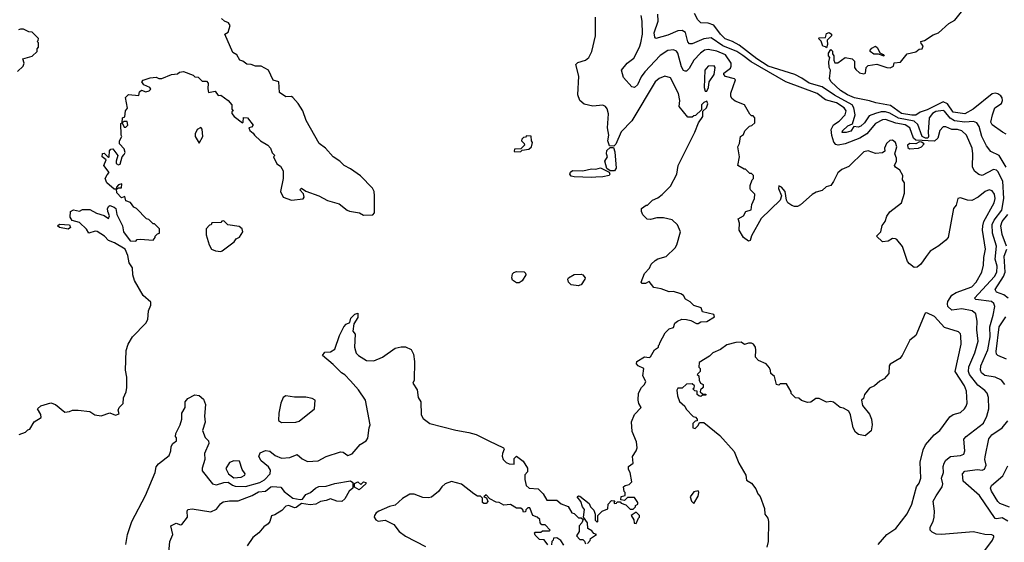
# Model space of a CAD drawing. Extents: x 2239805 to 2396427, y 665731 to 772158.
# Tile 90 of 256: x 2267719 to 2274550, y 714100 to 717726. Entities that reach past the tile are written whole.
import ezdxf

# ---------------------------------------------------------------- set-up
doc = ezdxf.new("R2010")
doc.units = 0

msp = doc.modelspace()

# ---------------------------------------------------------------- linework, layer by layer
at = {"layer": '0CON05XD'}
for points in [[(2274562.9, 716932.9), (2274536.7, 716945), (2274465, 716996.7), (2274455.8, 717015), (2274468.6, 717065), (2274484, 717115), (2274529.2, 717145), (2274538.1, 717165), (2274535, 717183.3), (2274525, 717197.1), (2274505, 717212.5), (2274485, 717217.5), (2274465, 717210.8), (2274334.3, 717105), (2274275, 717074), (2274195, 717084.1), (2274155, 717141.5), (2274125, 717157.1), (2274015, 717101.8), (2273965, 717083.8), (2273935, 717064), (2273907.3, 717062.7), (2273835.8, 717075), (2273760.9, 717130.9), (2273658.3, 717148.3), (2273615, 717163.3), (2273510, 717185), (2273461.4, 717205), (2273412.9, 717235), (2273348, 717295), (2273336.2, 717315), (2273343.3, 717375), (2273333.8, 717395), (2273333, 717433), (2273340, 717465), (2273330, 717475), (2273330, 717495), (2273345, 717520), (2273357, 717507), (2273358.3, 717488.3), (2273366.1, 717476.1), (2273366.7, 717445), (2273375, 717427.5), (2273395, 717426.7), (2273445, 717463.8), (2273493.9, 717453.9), (2273509.2, 717439.2), (2273511.4, 717395), (2273519.7, 717379.7), (2273545, 717357.5), (2273575, 717350.8), (2273587.5, 717355), (2273591.2, 717395), (2273605, 717408.8), (2273665, 717417.5), (2273735, 717393.8), (2273757, 717393), (2273780, 717405), (2273785, 717427.5), (2273829.3, 717430.7), (2273875, 717488.8), (2273935, 717503.3), (2273958.3, 717521.7), (2273980, 717525), (2273987.5, 717545), (2273971.7, 717561.7), (2273970, 717575), (2273995, 717582.5), (2274055, 717621.2), (2274093.8, 717635), (2274165, 717700.8), (2274205.9, 717724.1), (2274279.5, 717815)], [(2270008.3, 716398.3), (2270077, 716387), (2270105, 716370), (2270168.3, 716371.7), (2270180, 716385), (2270180, 716505), (2270177.5, 716535), (2270167, 716557), (2270083, 716643), (2270015, 716692.5), (2269970, 716715), (2269940, 716745), (2269893.6, 716773.6), (2269840, 716835), (2269797, 716867), (2269707.5, 717027.5), (2269682.5, 717095), (2269650, 717145), (2269615, 717187.5), (2269605, 717192.5), (2269565, 717190), (2269521.7, 717221.7), (2269517.5, 717295), (2269477, 717307), (2269446.4, 717376.4), (2269395, 717403.8), (2269355, 717404), (2269325, 717416.2), (2269295, 717416.7), (2269268.3, 717438.3), (2269246.2, 717446.2), (2269225, 717482.5), (2269198.3, 717498.3), (2269142.5, 717625), (2269165, 717640), (2269180, 717685), (2269167.5, 717705), (2269140, 717715), (2269120, 717735)], [(2272053.3, 715965), (2272088.3, 716001.7), (2272100.7, 716029.3), (2272127.5, 716055), (2272145, 716066.2), (2272205, 716083.3), (2272265.9, 716144.1), (2272277.5, 716165), (2272302.5, 716255), (2272283, 716303), (2272245, 716337.5), (2272185, 716352.5), (2272138.3, 716351.7), (2272095, 716340), (2272073, 716343), (2272041.7, 716371.7), (2272032.5, 716395), (2272032.5, 716415), (2272065, 716440), (2272075, 716440), (2272110, 716475), (2272145, 716490), (2272176.4, 716513.6), (2272235, 716570), (2272277.5, 716655), (2272287.5, 716715), (2272403.3, 716945), (2272428.3, 717011.7), (2272457.5, 717055), (2272458.3, 717091.7), (2272483.3, 717115), (2272492.5, 717142.5), (2272485, 717160), (2272465, 717152.5), (2272450, 717135), (2272448.3, 717101.7), (2272408.3, 717061.7), (2272395, 717060), (2272385, 717050), (2272355, 717050), (2272294.2, 717124.2), (2272298, 717165), (2272289.1, 717215), (2272235, 717323.8), (2272195, 717333.8), (2272155, 717318), (2272127.5, 717295), (2271965, 717023.8), (2271891.3, 716948.7), (2271855, 716862.5), (2271841.7, 716848.3), (2271811.2, 716851.2), (2271800, 716885), (2271805.7, 716925), (2271796, 716975), (2271804.1, 717074.1), (2271795, 717107.5), (2271782.5, 717125), (2271765, 717132.5), (2271695, 717126.7), (2271635, 717141.2), (2271605, 717166.7), (2271591.4, 717205), (2271598.1, 717335), (2271578, 717415), (2271590.7, 717429.3), (2271645, 717445.5), (2271667.8, 717465), (2271688.2, 717505), (2271713.1, 717615), (2271713.1, 717745)], [(2274006.5, 716083.5), (2273969.7, 716030.3), (2273945, 716010), (2273925, 716007.5), (2273891.7, 716031.7), (2273878.8, 716048.8), (2273843, 716153), (2273805, 716200), (2273795, 716206.7), (2273775, 716207.5), (2273745, 716188.8), (2273705, 716184), (2273662.5, 716225), (2273693.3, 716255), (2273702.9, 716297.1), (2273724.2, 716325.8), (2273735, 716362.5), (2273755, 716392.5), (2273836.2, 716455), (2273858.3, 716521.7), (2273857.5, 716595), (2273843.3, 716615), (2273846.2, 716645), (2273825, 716682.5), (2273793.6, 716703.6), (2273787.5, 716715), (2273802.5, 716745), (2273802.5, 716765), (2273790, 716795), (2273803.8, 716845), (2273793.6, 716873.6), (2273775, 716890), (2273755, 716887.5), (2273732.7, 716867.3), (2273717.5, 716835), (2273720, 716815), (2273705, 716802.5), (2273655, 716796.7), (2273605, 716815.8), (2273575, 716808.8), (2273471.7, 716708.3), (2273423, 716687), (2273395, 716663.8), (2273365, 716603.3), (2273345, 716576.7), (2273313.9, 716566.1), (2273285, 716540), (2273245, 716528.8), (2273217.7, 716512.3), (2273135, 716441.2), (2273115, 716430.8), (2273095, 716430), (2273075, 716436.2), (2273048.8, 716455), (2273038, 716475), (2273028.6, 716535), (2273005, 716563.8), (2272985, 716572.5), (2272983.3, 716555), (2273004.4, 716505), (2272995.8, 716475), (2272862.1, 716347.9), (2272795, 716227.5), (2272786.4, 716193.6), (2272775, 716190), (2272740, 716215), (2272711.2, 716265), (2272712.5, 716315), (2272703.3, 716345), (2272740, 716365), (2272757.5, 716395), (2272793, 716407), (2272797.5, 716445), (2272816.7, 716485), (2272820, 716515), (2272790, 716545), (2272787.5, 716555), (2272787.5, 716575), (2272800, 716615), (2272810, 716625), (2272810, 716645), (2272795, 716660), (2272785, 716660), (2272755, 716690), (2272745, 716690), (2272700, 716715), (2272712.5, 716775), (2272700, 716845), (2272711.7, 716868.3), (2272720, 716915), (2272739.3, 716930.7), (2272750, 716955), (2272781.7, 716988.3), (2272798.3, 716991.7), (2272818.3, 717011.7), (2272820, 717045), (2272808.3, 717058.3), (2272795, 717060), (2272785, 717070), (2272747.5, 717135), (2272681.4, 717161.4), (2272659.6, 717179.6), (2272652.5, 717195), (2272652.9, 717217.1), (2272685, 717310), (2272677, 717317), (2272615, 717331.2), (2272604.2, 717345), (2272605, 717355.8), (2272649.2, 717390.8), (2272655.3, 717405), (2272653.8, 717425), (2272615, 717482.3), (2272555, 717507.1), (2272495, 717519.5), (2272470.8, 717515), (2272442.9, 717495), (2272394.8, 717445.2), (2272362.4, 717387.6), (2272345, 717370), (2272335, 717368.8), (2272325, 717373.3), (2272310.3, 717400.3), (2272285.5, 717495), (2272275, 717508), (2272255, 717517.5), (2272215, 717512.5), (2272162.4, 717477.6), (2272056, 717364), (2272030.9, 717329.1), (2272005, 717273.8), (2271985, 717256.2), (2271965, 717260), (2271908.8, 717325), (2271893.6, 717376.4), (2271933.3, 717425), (2271980.6, 717459.4), (2272019.5, 717535), (2272027.1, 717565), (2272038.7, 717625), (2272037.5, 717715), (2272030.5, 717755)], [(2274501.1, 716015), (2274486.8, 716065), (2274496.1, 716155), (2274466.8, 716245), (2274465.3, 716305), (2274478.4, 716335), (2274533.2, 716405), (2274545.2, 716485), (2274539.3, 716605), (2274505, 716672.5), (2274495, 716682.9), (2274475, 716686.9), (2274395, 716646), (2274372.6, 716652.6), (2274342, 716675), (2274329.2, 716705), (2274331.9, 716795), (2274326.7, 716835), (2274286.9, 716925), (2274255, 716954.5), (2274225.6, 716964.4), (2274185, 716965.5), (2274145, 716982.9), (2274125, 716984), (2274103.4, 716956.6), (2274089.1, 716905), (2274066.4, 716883.6), (2273935, 716890), (2273919.6, 716905), (2273894.6, 716975), (2273862.7, 716997.3), (2273797.9, 717007.9), (2273725, 717034.6), (2273705, 717032.3), (2273656.9, 717005), (2273596.7, 716935), (2273546.3, 716903.7), (2273445, 716863.8), (2273396.6, 716856.6), (2273379.8, 716859.8), (2273367, 716877), (2273352.8, 716922.8), (2273349.5, 716965), (2273364.3, 716995.8), (2273405, 717021.2), (2273444.6, 717065), (2273451.8, 717095), (2273439.1, 717115), (2273385, 717150), (2273309.5, 717169.5), (2273252, 717215), (2273034.7, 717294.7), (2272794.5, 717434.5), (2272735, 717477.3), (2272695, 717504.8), (2272596.4, 717545), (2272515, 717599.6), (2272465, 717594.6), (2272385, 717559.5), (2272365, 717559.2), (2272355, 717573.3), (2272337.5, 717637.5), (2272315, 717652.5), (2272285, 717649.4), (2272215, 717618.2), (2272132.5, 717595), (2272124.3, 717604.3), (2272120, 717635), (2272147.5, 717715), (2272146.9, 717765)], [(2272535, 717689.1), (2272495, 717701.9), (2272445, 717704.2), (2272424.3, 717725), (2272399.5, 717769.5)], [(2267703, 717367), (2267742.5, 717405), (2267750, 717425), (2267740, 717455), (2267807, 717473), (2267840, 717505), (2267840, 717525), (2267850, 717535), (2267850, 717565), (2267840, 717575), (2267848.3, 717581.7), (2267850, 717595), (2267805, 717640), (2267783, 717643), (2267745, 717660), (2267725, 717660), (2267710, 717655)], [(2274563.2, 716703.3), (2274515, 716783.1), (2274455, 716812.5), (2274425, 716850), (2274392.7, 716915), (2274374.1, 716984.1), (2274359.6, 717009.6), (2274335, 717020), (2274275, 717014.7), (2274205, 717024.8), (2274174.1, 717044.1), (2274135, 717091.8), (2274125, 717095.9), (2274075, 717088.6), (2274050.4, 717075), (2274027.3, 717045), (2274020.2, 716945), (2274023.8, 716915), (2274018.1, 716905), (2274003.6, 716903.6), (2273980.4, 716915), (2273949.3, 716999.3), (2273923.3, 717023.3), (2273815, 717042.3), (2273755, 717076.9), (2273725, 717086.7), (2273695, 717088.1), (2273655.5, 717075.5), (2273611.9, 717058.1), (2273580.4, 717009.6), (2273555, 716986.4), (2273535, 716981.2), (2273505.8, 716984.2), (2273485, 716952.9), (2273452.5, 716942.5), (2273424.2, 716944.2), (2273427.5, 716955), (2273465, 716990.6), (2273495.8, 717004.2), (2273514.6, 717065), (2273505.3, 717115), (2273494.6, 717135), (2273372, 717202), (2273285, 717260.8), (2273195.6, 717285), (2273145, 717320.8), (2273095.9, 717345.9), (2272911.8, 717405), (2272832.5, 717455), (2272709.5, 717549.5), (2272665, 717575.3), (2272614, 717594), (2272581.2, 717625), (2272535, 717689.1)], [(2273315, 717530), (2273308.3, 717538.3), (2273291.7, 717541.7), (2273278.3, 717578.3), (2273260, 717595), (2273265, 717600), (2273308.3, 717601.7), (2273315, 717630), (2273335, 717637.5), (2273350, 717625), (2273350, 717615), (2273320, 717585), (2273322.5, 717555), (2273315, 717530)], [(2273715, 717472.5), (2273677.5, 717487.5), (2273645, 717487.5), (2273620, 717505), (2273620, 717515), (2273630.7, 717529.3), (2273655, 717542.5), (2273670.7, 717530.7), (2273687, 717497), (2273710, 717485), (2273715, 717472.5)], [(2272485, 717230), (2272496.7, 717255), (2272501.4, 717295), (2272537, 717345), (2272544, 717395), (2272537.1, 717407.1), (2272495, 717404.4), (2272471.9, 717375), (2272467.5, 717255), (2272475, 717230), (2272485, 717230)], [(2267715, 714847.5), (2267760, 714865), (2267775, 714880), (2267790, 714885), (2267820, 714935), (2267867.5, 714965), (2267867, 714987), (2267843.3, 715025), (2267865, 715046.7), (2267935, 715067.5), (2267967, 715057), (2268033.6, 715003.6), (2268065, 715007.5), (2268085, 715017.5), (2268125, 715016.7), (2268205, 715006.7), (2268240, 714985), (2268285, 714976.7), (2268345, 714997.5), (2268385, 714982.5), (2268408.3, 714991.7), (2268403, 715017), (2268410, 715035), (2268437, 715063), (2268438.3, 715101.7), (2268457.5, 715145), (2268462.5, 715175), (2268462.5, 715245), (2268452.5, 715295), (2268458.3, 715431.7), (2268472.5, 715475), (2268502.5, 715525), (2268595, 715620), (2268607.5, 715645), (2268613, 715707), (2268630, 715745), (2268630, 715765), (2268575, 715812.5), (2268516.1, 715916.1), (2268503.3, 715955), (2268502.5, 716005), (2268478.3, 716038.3), (2268469.3, 716089.3), (2268450, 716135), (2268377.7, 716177.7), (2268335, 716193.3), (2268307.5, 716225), (2268255.9, 716255.9), (2268242.3, 716257.7), (2268200, 716245), (2268183, 716273), (2268135, 716320), (2268083.3, 716333.3), (2268070, 716355), (2268072.5, 716395), (2268093, 716407), (2268135, 716397.5), (2268155, 716410), (2268205, 716410), (2268253, 716383), (2268305, 716366.7), (2268335, 716347.5), (2268343.3, 716365), (2268330, 716395), (2268328.8, 716415), (2268336.7, 716433.3), (2268345, 716436.7), (2268375.8, 716425.8), (2268385.7, 716415.7), (2268394, 716375), (2268432.9, 716295), (2268438.8, 716255), (2268485, 716192.5), (2268525, 716190), (2268535, 716200), (2268555, 716202.5), (2268645, 716197.5), (2268660, 716215), (2268660, 716225), (2268675, 716240), (2268690, 716245), (2268690, 716275), (2268655, 716310), (2268645, 716310), (2268615, 716340), (2268600, 716345), (2268530, 716415), (2268510, 716425), (2268488.3, 716458.3), (2268455, 716470), (2268448.3, 716498.3), (2268425, 716490), (2268393.9, 716523.9), (2268390, 716550), (2268405, 716560), (2268425, 716560), (2268428.3, 716588.3), (2268405, 716580), (2268390, 716565), (2268390, 716550), (2268375, 716550), (2268323.3, 716595), (2268313.3, 716625), (2268325, 716650), (2268340, 716665), (2268303.3, 716715), (2268320, 716755), (2268292.5, 716775), (2268293, 716797), (2268305, 716800), (2268335, 716770), (2268340, 716775), (2268343, 716817), (2268351.7, 716828.3), (2268365, 716830), (2268400, 716785), (2268387.5, 716745), (2268388.3, 716728.3), (2268405, 716720), (2268417, 716723), (2268430, 716775), (2268445, 716790), (2268450, 716805), (2268445, 716830), (2268412.5, 716865), (2268412.5, 716885), (2268427.5, 716915), (2268422.5, 716925), (2268420, 717005), (2268430, 717010), (2268445, 716980), (2268455, 716980), (2268470, 716995), (2268465, 717020), (2268445, 717020), (2268430, 717010), (2268432.5, 717045), (2268448.3, 717051.7), (2268452.5, 717095), (2268467.5, 717112.5), (2268453, 717187), (2268475, 717207.5), (2268545, 717200), (2268550, 717225), (2268565, 717237.5), (2268595, 717226.7), (2268618.3, 717231.7), (2268630, 717245), (2268622.5, 717255), (2268580, 717275), (2268567.5, 717295), (2268575, 717307.5), (2268625, 717322.5), (2268665, 717327.5), (2268685, 717317.5), (2268705, 717317.5), (2268773, 717347), (2268815, 717350), (2268828.3, 717361.7), (2268855, 717367.5), (2268921.7, 717341.7), (2268935, 717330), (2268957, 717327), (2268985, 717300), (2269015, 717300), (2269027.5, 717285), (2269023.6, 717246.4), (2269030, 717220), (2269075, 717230), (2269095, 717200), (2269115, 717202.5), (2269166.4, 717166.4), (2269190, 717135), (2269190, 717105), (2269200, 717095), (2269191.7, 717088.3), (2269190, 717075), (2269207.5, 717055), (2269265, 717010), (2269270, 717015), (2269271.7, 717048.3), (2269300, 717045), (2269340, 716995), (2269328.3, 716981.7), (2269310, 716975), (2269315, 716957.5), (2269340, 716940), (2269347.5, 716925), (2269390, 716885), (2269440, 716855), (2269460, 716835), (2269471.7, 716801.7), (2269490, 716785), (2269480, 716775), (2269502.5, 716725), (2269529.3, 716709.3), (2269547, 716677), (2269547.5, 716625), (2269527.5, 716535), (2269547.5, 716495), (2269605, 716473.8), (2269685, 716483.3), (2269692.5, 716495), (2269687, 716517), (2269663.3, 716545), (2269675, 716557.5), (2269705, 716537.5), (2269795, 716503.3), (2269855, 716472.5), (2269935, 716447.5), (2269990, 716405), (2270008.3, 716398.3)], [(2268965, 716870), (2268989.2, 716915), (2268985.7, 716965.7), (2268975, 716977.5), (2268950, 716965), (2268936.7, 716935), (2268937.5, 716915), (2268965, 716870)], [(2271155, 716810), (2271195, 716812.5), (2271205, 716820), (2271251.7, 716828.3), (2271270, 716845), (2271277.5, 716875), (2271270, 716885), (2271268.3, 716918.3), (2271235, 716920), (2271228.3, 716911.7), (2271215, 716910), (2271201.7, 716898.3), (2271200, 716885), (2271218.3, 716868.3), (2271220, 716855), (2271195, 716830), (2271151.7, 716828.3), (2271150, 716815), (2271155, 716810)], [(2271845, 716677.5), (2271815, 716677.5), (2271793, 716693), (2271777.5, 716745), (2271796.4, 716773.6), (2271790, 716795), (2271792.3, 716817.7), (2271815, 716840), (2271838.3, 716838.3), (2271848.3, 716808.3), (2271856.7, 716695), (2271845, 716677.5)], [(2273890.8, 716830.8), (2273955, 716834.5), (2273975.8, 716844.2), (2273994.6, 716865), (2273975, 716876.7), (2273962.3, 716877.7), (2273935, 716864.9), (2273895, 716867.8), (2273878.7, 716855), (2273880.1, 716840.1), (2273890.8, 716830.8)], [(2271685, 716630.4), (2271565, 716636.2), (2271545, 716641.2), (2271535.5, 716655), (2271540.8, 716669.2), (2271555, 716679.1), (2271625, 716676.8), (2271685, 716691.5), (2271715, 716689.4), (2271747.3, 716697.3), (2271808.3, 716668.3), (2271812.5, 716655), (2271807.5, 716645), (2271764.5, 716635.5), (2271715, 716634.5), (2271685, 716630.4)], [(2274386.2, 714005), (2274467.5, 714115), (2274477.5, 714137.5), (2274476.2, 714145), (2274462.7, 714152.7), (2274415, 714154.4), (2274335, 714171.8), (2274114.3, 714154.3), (2274077.3, 714157.3), (2274049.7, 714169.7), (2274036, 714185), (2274034.3, 714205), (2274055.6, 714245), (2274063.5, 714275), (2274065.5, 714315), (2274057.1, 714385), (2274077.5, 714422.5), (2274118, 714485), (2274123.8, 714505), (2274114.1, 714544.1), (2274127.5, 714585), (2274124.3, 714625), (2274131.7, 714648.3), (2274145, 714668.8), (2274176.7, 714695), (2274245, 714701.9), (2274267.9, 714712.1), (2274275.7, 714735), (2274268, 714815), (2274283.8, 714835), (2274405, 714927.1), (2274428.9, 714975), (2274443, 715027), (2274439.4, 715105), (2274430.6, 715135), (2274415, 715154.3), (2274365, 715189.5), (2274309.2, 715265), (2274301.1, 715285), (2274303.6, 715316.4), (2274345, 715413.8), (2274369.1, 715495), (2274359.1, 715575), (2274361.9, 715635), (2274352.9, 715685), (2274326.7, 715705), (2274255, 715720), (2274185, 715711.4), (2274158.6, 715735), (2274154.4, 715755), (2274158.7, 715771.3), (2274185.7, 715815), (2274215, 715833.6), (2274325, 715872.5), (2274354.5, 715905), (2274393.3, 715975), (2274406.3, 716023.7), (2274407.1, 716075), (2274418.2, 716135), (2274398.9, 716265), (2274399.6, 716295), (2274408.5, 716325), (2274478.5, 716455), (2274486.2, 716485), (2274482.2, 716515), (2274465, 716539.2), (2274445, 716545.7), (2274415.6, 716534.4), (2274368.8, 716495), (2274325, 716472.5), (2274295, 716473.1), (2274245, 716491.2), (2274227.5, 716485), (2274215, 716440), (2274196.7, 716415), (2274160, 716215), (2274145, 716196), (2274095, 716158), (2274035, 716120), (2274006.5, 716083.5)], [(2274565.3, 716155), (2274535.3, 716235), (2274524.7, 716295.3), (2274534.1, 716325), (2274574.5, 716374.5)], [(2268055, 716273.8), (2267995, 716283.8), (2267982.5, 716295), (2267995, 716306.7), (2268065, 716302.5), (2268072.5, 716285), (2268055, 716273.8)], [(2269115, 716117.5), (2269125, 716122.5), (2269207.5, 716185), (2269220, 716205), (2269245, 716217.5), (2269267.5, 716255), (2269262.5, 716275), (2269240.7, 716290.7), (2269163, 716303), (2269135, 716330), (2269121.7, 716328.3), (2269115, 716320), (2269053, 716317), (2269048.3, 716301.7), (2269035, 716300), (2269012.5, 716275), (2269013.6, 716233.6), (2269033.8, 716165), (2269050, 716135), (2269077, 716123), (2269115, 716117.5)], [(2274576.7, 715795), (2274546.5, 715816.5), (2274494.4, 715835), (2274485.5, 715855), (2274544.2, 715945), (2274554.8, 715975), (2274549.1, 716085), (2274566, 716135)], [(2274554, 715195), (2274530, 715225), (2274485, 715245.7), (2274415, 715256.7), (2274391.4, 715275), (2274383.3, 715295), (2274385.6, 715325), (2274436, 715435), (2274452.1, 715525), (2274450, 715595), (2274473.3, 715675), (2274483.1, 715735), (2274477.6, 715757.6), (2274461.7, 715771.7), (2274352.5, 715785), (2274342, 715795), (2274481.5, 715945), (2274497.5, 715975), (2274501.1, 716015)], [(2271165, 715900.8), (2271138.9, 715918.9), (2271134.4, 715935), (2271138.3, 715961.7), (2271147.1, 715972.9), (2271165, 715980), (2271217.7, 715977.7), (2271228.3, 715968.3), (2271230, 715955), (2271205.9, 715914.1), (2271185, 715901.2), (2271165, 715900.8)], [(2271595, 715880), (2271545, 715887.5), (2271527.5, 715905), (2271522.5, 715925), (2271527.5, 715935), (2271565, 715958.8), (2271615, 715961.2), (2271626, 715956), (2271641.2, 715935), (2271638.8, 715925), (2271615, 715887.5), (2271605, 715883.3), (2271595, 715880)], [(2271658.3, 714091.7), (2271677, 714113), (2271680, 714125), (2271720, 714155), (2271701.7, 714161.7), (2271688.3, 714178.3), (2271660, 714195), (2271657.5, 714235), (2271630, 714275), (2271637, 714327), (2271623.3, 714345), (2271612.5, 714382.5), (2271587.5, 714415), (2271595, 714422.5), (2271605, 714420), (2271669.3, 714369.3), (2271680, 714345), (2271701.7, 714321.7), (2271712.5, 714295), (2271712.5, 714252.5), (2271725, 714240), (2271730, 714245), (2271730, 714285), (2271760, 714315), (2271798.3, 714331.7), (2271802.5, 714365), (2271825, 714390), (2271848.3, 714388.3), (2271840, 714375), (2271845, 714370), (2271858.3, 714371.7), (2271865, 714380), (2271885, 714380), (2271891.7, 714371.7), (2271925, 714360), (2271955, 714330), (2271975, 714330), (2271990, 714345), (2271990, 714355), (2272007.5, 714365), (2272007.5, 714375), (2271985, 714410), (2271935, 714410), (2271915, 714390), (2271890, 714395), (2271891.7, 714418.3), (2271920, 714425), (2271920, 714445), (2271913, 714453), (2271907.5, 714485), (2271920, 714495), (2271948.3, 714501.7), (2271965, 714520), (2271953.8, 714583.8), (2271942.5, 714605), (2271942.5, 714625), (2271975, 714650), (2271970, 714695), (2271996.7, 714735), (2272002.5, 714755), (2271997, 714797), (2271968.3, 714868.3), (2271964, 714935), (2271985, 714987.5), (2272030, 715035), (2272014, 715064), (2272010, 715085), (2272012.5, 715135), (2272032.5, 715175), (2272052.5, 715195), (2272062.5, 715215), (2272042.5, 715255), (2272050, 715305), (2272010, 715325), (2271998.3, 715338.3), (2272000, 715355), (2272053, 715387), (2272085, 715382.5), (2272095, 715387.5), (2272123.6, 715436.4), (2272150, 715455), (2272150, 715465), (2272158.3, 715471.7), (2272160, 715485), (2272197, 715553), (2272225, 715580), (2272255, 715590), (2272265, 715620), (2272282.5, 715635), (2272311.7, 715648.3), (2272345, 715646.2), (2272375, 715640), (2272415, 715617.5), (2272425, 715617.5), (2272445, 715630), (2272485, 715632.5), (2272540, 715665), (2272535, 715680), (2272455, 715700), (2272446.4, 715726.4), (2272395, 715742.5), (2272369.3, 715769.3), (2272337, 715787), (2272323, 715813), (2272305, 715823.3), (2272255, 715840), (2272225, 715837.5), (2272169.3, 715859.3), (2272118.3, 715868.3), (2272085, 715910), (2272060, 715895), (2272037.5, 715895), (2272031.2, 715905), (2272053.3, 715965)], [(2268456, 714085), (2268468, 714155), (2268496.2, 714245), (2268591.2, 714425), (2268658, 714585), (2268667, 714623), (2268683.3, 714645), (2268757.3, 714702.7), (2268768.8, 714735), (2268770, 714765), (2268782.5, 714785), (2268807.5, 714805), (2268807.5, 714825), (2268800, 714835), (2268802.5, 714855), (2268832.5, 714915), (2268843.8, 714955), (2268843.9, 714996.1), (2268866.2, 715035), (2268867.5, 715075), (2268885, 715097.5), (2268935, 715122.5), (2268965, 715117.5), (2268993.6, 715093.6), (2269009.2, 715055), (2269001.2, 714975), (2269006.7, 714933.3), (2268987.5, 714875), (2269006.4, 714826.4), (2269028, 714805), (2269032, 714785), (2269001.2, 714715), (2269003.9, 714673.9), (2268985.8, 714615), (2268986, 714595), (2269056, 714505), (2269085, 714498.2), (2269135, 714515.5), (2269165, 714516.8), (2269195, 714495.8), (2269215, 714489.5), (2269285, 714487.4), (2269385.2, 714514.8), (2269417.1, 714532.9), (2269456.1, 714573.9), (2269460.2, 714600.2), (2269445, 714623.8), (2269394.3, 714665), (2269378, 714695), (2269388.3, 714721.7), (2269425, 714736.2), (2269455, 714732), (2269491.3, 714701.3), (2269535, 714682.9), (2269592.4, 714687.6), (2269645, 714708), (2269678.3, 714678.3), (2269715, 714660.8), (2269790, 714665), (2269845, 714694), (2269945, 714728), (2269962.5, 714725), (2269995, 714702), (2270025, 714714.2), (2270080.5, 714779.5), (2270122.5, 714805), (2270135, 714822.5), (2270142.5, 714895), (2270150, 714915), (2270118.6, 715085), (2270068.9, 715158.9), (2270015, 715221.2), (2269975, 715262.5), (2269952.5, 715275), (2269895, 715332.5), (2269820, 715395), (2269835, 715420), (2269875, 715422.5), (2269905, 715440), (2269936.7, 715535), (2269967.5, 715595), (2269985, 715612.5), (2270010, 715625), (2270017.5, 715655), (2270045, 715682.5), (2270065, 715690), (2270065, 715660), (2270037.5, 715615), (2270030, 715565), (2270047.5, 715545), (2270042.5, 715455), (2270048.3, 715428.3), (2270053, 715413), (2270070, 715395), (2270125, 715362.5), (2270175, 715360), (2270235.7, 715384.3), (2270325, 715446.2), (2270365, 715456.7), (2270395, 715456.7), (2270435, 715437.5), (2270450, 715405), (2270458.8, 715355), (2270456.7, 715225), (2270447.5, 715205), (2270477.7, 715157.7), (2270482.5, 715105), (2270502.5, 715075), (2270503.9, 714983.9), (2270518.3, 714958.3), (2270565, 714923.3), (2270745, 714877.5), (2270835, 714862.5), (2270885, 714846.7), (2270973.6, 714803.6), (2271076.4, 714756.4), (2271080, 714745), (2271067.5, 714715), (2271067, 714697), (2271073.9, 714673.9), (2271095, 714652.5), (2271115, 714643.3), (2271148.3, 714641.7), (2271148.3, 714681.7), (2271165, 714697.5), (2271213, 714663), (2271242.5, 714615), (2271241.7, 714588.3), (2271223, 714567), (2271222.5, 714535), (2271233.3, 714495), (2271252.5, 714475), (2271315, 714470), (2271350, 714435), (2271375, 714392.5), (2271445, 714392.5), (2271475, 714367.5), (2271525, 714347.5), (2271550, 714305), (2271565, 714300), (2271595, 714270), (2271615, 714270), (2271628.3, 714258.3), (2271620, 714235), (2271600, 714215), (2271600, 714175), (2271582.5, 714145), (2271605, 714120), (2271625, 714120), (2271638.3, 714108.3), (2271645, 714090)], [(2273674.5, 714085.5), (2273733.8, 714155), (2273796.2, 714195), (2273875, 714296.7), (2273908.8, 714365), (2273940.8, 714485), (2273959.3, 714510.7), (2273970.8, 714545), (2273966.1, 714656.1), (2273987.7, 714742.3), (2274003.3, 714775), (2274063.3, 714845), (2274103.3, 714875), (2274170.5, 714969.5), (2274194.4, 714985.6), (2274245, 715001.2), (2274273.3, 715025), (2274285.9, 715044.1), (2274291.2, 715065), (2274288, 715148), (2274272.9, 715185), (2274208.6, 715285), (2274251.4, 715475), (2274248, 715532), (2274245, 715546.7), (2274231.2, 715561.2), (2274135, 715590), (2274065, 715667.5), (2274011.7, 715691.7), (2274000.7, 715689.3), (2273936.2, 715535), (2273895, 715503.3), (2273841.2, 715395), (2273825.6, 715374.4), (2273757.5, 715335), (2273750, 715325), (2273749.3, 715270.7), (2273716.4, 715233.6), (2273685, 715217.5), (2273650, 715185), (2273615, 715170), (2273580, 715125), (2273571.7, 715098.3), (2273560, 715085), (2273565, 715050), (2273615, 714990), (2273627.5, 714955), (2273632.5, 714915), (2273627, 714873), (2273585, 714837.5), (2273538.3, 714848.3), (2273517.5, 714865), (2273500, 714895), (2273482.5, 714985), (2273470, 715010), (2273435, 715030), (2273410, 715035), (2273365, 715072.5), (2273345, 715076.7), (2273315, 715072.5), (2273265, 715097.5), (2273243, 715097), (2273207, 715073), (2273185, 715070), (2273143, 715083), (2273125, 715100), (2273101.7, 715101.7), (2273071.7, 715131.7), (2273070, 715145), (2273038.3, 715198.3), (2272995, 715200), (2272985, 715190), (2272970, 715195), (2272955, 715250), (2272930, 715270), (2272927, 715293), (2272920.7, 715310.7), (2272897.7, 715337.7), (2272845, 715362.5), (2272822.5, 715385), (2272827, 715433), (2272822.5, 715455), (2272810, 715475), (2272795, 715482.5), (2272775, 715482.5), (2272747, 715473), (2272725, 715488.8), (2272686.1, 715486.1), (2272625, 715470), (2272581.2, 715438.8), (2272527.5, 715415), (2272505, 715392.5), (2272431.7, 715348.3), (2272430, 715315), (2272440, 715305), (2272440, 715285), (2272420, 715265), (2272430, 715255), (2272432.5, 715225), (2272443, 715203), (2272460, 715195), (2272460, 715175), (2272441.7, 715158.3), (2272440, 715145), (2272455, 715130), (2272478.3, 715128.3), (2272478.3, 715121.7), (2272455, 715120), (2272445, 715112.5), (2272430, 715115), (2272420, 715125), (2272418.3, 715148.3), (2272401.7, 715151.7), (2272390, 715165), (2272398.3, 715171.7), (2272400, 715185), (2272385, 715200), (2272345, 715197.5), (2272315, 715170), (2272285, 715170), (2272277.5, 715155), (2272282.5, 715115), (2272297, 715077), (2272332.5, 715045), (2272343.6, 715023.6), (2272391.7, 714971.7), (2272408.3, 714968.3), (2272420, 714955), (2272418.3, 714941.7), (2272405, 714940), (2272390, 714925), (2272390, 714895), (2272405, 714890), (2272425, 714910), (2272435, 714930), (2272465, 714930), (2272575, 714840), (2272675, 714730), (2272708.3, 714648.3), (2272757.5, 714565), (2272761.7, 714531.7), (2272795, 714510), (2272825, 714470), (2272840, 714435), (2272857, 714417), (2272886.7, 714335), (2272887.5, 714295), (2272908.3, 714268.3), (2272913.3, 714245), (2272912.5, 714105), (2272902.5, 714065)], [(2274565, 715370.8), (2274505, 715395.8), (2274496.4, 715406.4), (2274494, 715424), (2274514.7, 715595), (2274560.4, 715665)], [(2269535, 714931.8), (2269635, 714933.2), (2269658.5, 714941.5), (2269764.2, 715025), (2269770, 715085), (2269747.2, 715097.2), (2269705, 715106.9), (2269625, 715107.1), (2269565, 715115.5), (2269546.9, 715105), (2269530.8, 715065), (2269516.4, 714995), (2269514.7, 714944.7), (2269535, 714931.8)], [(2274575, 714246), (2274535, 714270), (2274497.7, 714262.3), (2274485, 714265.4), (2274378, 714425), (2274264.4, 714525), (2274259.2, 714575), (2274275, 714592.5), (2274364, 714604), (2274395, 714600), (2274411.7, 714608.3), (2274423.8, 714635), (2274414.2, 714675), (2274417.6, 714692.4), (2274443.2, 714816.8), (2274463.3, 714845), (2274535, 714893.3), (2274575, 714942.5)], [(2269205, 714546.4), (2269255, 714552), (2269280, 714565), (2269282.5, 714575), (2269263.3, 714605), (2269245, 714663.3), (2269205, 714665.6), (2269175.5, 714654.5), (2269148.6, 714611.4), (2269167.5, 714575), (2269205, 714546.4)], [(2274585, 714343.8), (2274519.5, 714369.5), (2274503.9, 714383.9), (2274460, 714455), (2274453.8, 714475), (2274461.2, 714495), (2274538.3, 714561.7), (2274575, 714631.2)], [(2268745.9, 713954.1), (2268760, 714105), (2268782, 714155), (2268767.5, 714215), (2268805, 714232.5), (2268835, 714220), (2268845, 714222.5), (2268882.5, 714275), (2268880, 714315), (2268885, 714326.7), (2268915, 714331.2), (2269045, 714311.2), (2269085, 714328.8), (2269112.3, 714367.7), (2269130.5, 714379.5), (2269175, 714388), (2269235, 714388), (2269295, 714410.8), (2269332.5, 714425), (2269375, 714450.6), (2269425, 714453.8), (2269462, 714485), (2269475, 714488.1), (2269531.2, 714481.2), (2269555, 714453.3), (2269615, 714406.7), (2269665, 714396.7), (2269680, 714400), (2269705, 714432), (2269737.5, 714445), (2269771.2, 714475), (2269795, 714487.1), (2269845, 714488.8), (2269905, 714507.5), (2270015, 714526.7), (2270030, 714515), (2270030, 714475), (2270004.3, 714455.7), (2269975, 714402.5), (2269955, 714383.8), (2269920, 714385), (2269875, 714402), (2269845, 714389.2), (2269806.9, 714383.1), (2269774.2, 714364.2), (2269735, 714360.8), (2269675, 714370), (2269638.3, 714341.7), (2269625, 714338), (2269586.1, 714356.1), (2269565, 714351.2), (2269538.5, 714321.5), (2269489.7, 714290.3), (2269465, 714283.3), (2269453.8, 714245), (2269442, 714228), (2269413.6, 714206.4), (2269377.5, 714165), (2269336.1, 714133.9), (2269297.5, 714075)], [(2270075, 714463.8), (2270041.7, 714481.7), (2270041.7, 714508.3), (2270065, 714520), (2270085, 714500), (2270105, 714520), (2270120, 714515), (2270120, 714505), (2270075, 714463.8)], [(2271383, 714083), (2271357.5, 714117.5), (2271325, 714120), (2271295, 714150), (2271290, 714165), (2271295, 714170), (2271335, 714170), (2271345, 714180), (2271395, 714180), (2271400, 714185), (2271365, 714220), (2271341.7, 714221.7), (2271330, 714235), (2271327, 714257), (2271310, 714275), (2271280, 714285), (2271258.3, 714338.3), (2271245, 714340), (2271230, 714325), (2271228.3, 714311.7), (2271215, 714310), (2271210, 714325), (2271195, 714337.5), (2271165, 714337.5), (2271125, 714362.5), (2271078.3, 714358.3), (2271046.4, 714376.4), (2271025, 714377.5), (2270981.7, 714401.7), (2270955, 714430), (2270940, 714415), (2270958.3, 714408.3), (2270967, 714383), (2270955, 714370), (2270938.3, 714368.3), (2270930, 714375), (2270930, 714405), (2270915, 714420), (2270895, 714420), (2270870, 714435), (2270785, 714502.5), (2270715, 714522.5), (2270670, 714505), (2270647.5, 714485), (2270625, 714452.5), (2270577, 714413), (2270555, 714407.5), (2270515, 714410), (2270455, 714433.3), (2270425, 714433.3), (2270375.9, 714404.1), (2270325, 714356.7), (2270285, 714348.8), (2270210, 714315), (2270192.5, 714305), (2270180, 714285), (2270177.5, 714275), (2270190, 714255), (2270205, 714247.5), (2270255, 714253.3), (2270315, 714222.5), (2270352.5, 714175), (2270395, 714142.5), (2270535, 714070)], [(2272395, 714370), (2272425, 714420), (2272430, 714445), (2272425, 714457.5), (2272395, 714450), (2272370, 714415), (2272380, 714385), (2272395, 714370)], [(2271995, 714230), (2272011.7, 714268.3), (2272020, 714275), (2272020, 714285), (2271995, 714310), (2271960, 714285), (2271980, 714255), (2271981.7, 714231.7), (2271995, 714230)], [(2271495, 714080), (2271473, 714113), (2271445, 714130), (2271421.7, 714128.3), (2271420, 714115), (2271410, 714105), (2271408.3, 714081.7)]]:
    msp.add_lwpolyline(points, dxfattribs=at)

doc.saveas('drawing.dxf')
